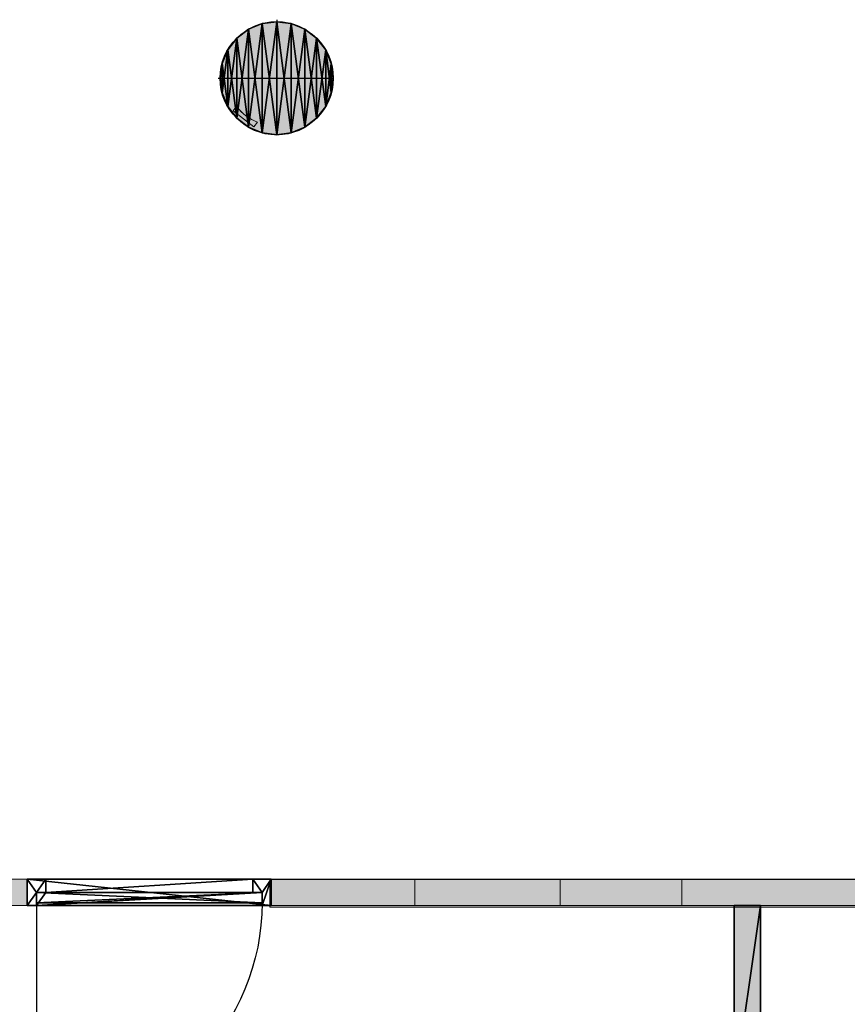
# Model space of a CAD drawing. Header units: inches. Extents: x 15 to 546804, y -66 to 267312.
# Tile 225 of 256: x 413896 to 417048, y 125529 to 129279. Entities that reach past the tile are written whole.
import ezdxf

# ---------------------------------------------------------------- set-up
doc = ezdxf.new("R2010")
doc.units = ezdxf.units.IN
doc.header["$MEASUREMENT"] = 0

msp = doc.modelspace()

# ---------------------------------------------------------------- hatches: boundary and pattern name
at = {"lineweight": 20}
h = msp.add_hatch(color=7, dxfattribs=at)
h.dxf.hatch_style = 1
h.paths.add_polyline_path([(414874.7, 129271.2), (414874.7, 129055.7), (415090.1, 129055.7, 0.414214)])
h.paths.add_polyline_path([(414874.7, 129271.2, 0.414214), (414659.3, 129055.7), (414874.7, 129055.7)])
h.paths.add_polyline_path([(414874.7, 129055.7), (414659.3, 129055.7, 0.414214), (414874.7, 128840.3)])
h.paths.add_polyline_path([(415090.1, 129055.7), (414874.7, 129055.7), (414874.7, 128840.3, 0.414214)])
h = msp.add_hatch(color=7, dxfattribs=at)
h.dxf.hatch_style = 1
h.paths.add_polyline_path([(413925.1, 126005.7), (413677.5, 126005.7), (413608.5, 126139.3), (413529.7, 126267.4), (413441.5, 126389.1), (413344.4, 126503.9), (413238.9, 126611.1), (413125.7, 126710), (413131.5, 126717.6), (413052.3, 126778.6), (412985.5, 126691.7), (413096.1, 126604.7), (413200, 126509.7), (413296.6, 126407.3), (413385.3, 126298.1), (413465.8, 126182.5), (413537.4, 126061.3), (413599.9, 125935.2), (413648.1, 125817.6), (413688.4, 125697), (413720.5, 125574), (413744.3, 125449.2), (413759.7, 125323), (413766.7, 125196.1), (413765.1, 125069), (413755.1, 124942.2), (413736.6, 124816.5), (413709.7, 124692.2), (413674.6, 124570.1), (413631.4, 124450.5), (413580.3, 124334.1), (413521.5, 124221.4), (413455.4, 124112.9), (413382.1, 124009), (413302, 123910.3), (413215.5, 123817.1), (413123, 123730), (413024.9, 123649.2), (412921.5, 123575.1), (412813.5, 123508.2), (412701.2, 123448.6), (412585.2, 123396.6), (412466, 123352.6), (412344, 123316.5), (412220, 123288.8), (412094.4, 123269.4), (411967.7, 123258.4), (411840.6, 123255.9), (411713.7, 123261.9), (411587.4, 123276.4), (411462.4, 123299.3), (411339.1, 123330.5), (411218.3, 123369.9), (411100.3, 123417.3), (410985.8, 123472.5), (410875.2, 123535.2), (410769.1, 123605.1), (410725.4, 123638.3), (410723.9, 123634.9), (410659.2, 123670.7), (410641, 123647), (408976.3, 121315.8), (410686.1, 123541.6), (410795.7, 123466.9), (410910, 123399.6), (411028.5, 123340), (411150.7, 123288.4), (411276, 123245.1), (411404, 123210.1), (411533.9, 123183.7), (411665.4, 123165.9), (411797.7, 123156.9), (411930.3, 123156.7), (412062.7, 123165.3), (412194.2, 123182.6), (412324.3, 123208.7), (412452.3, 123243.2), (412577.8, 123286.2), (412700.1, 123337.5), (412818.8, 123396.7), (412933.3, 123463.6), (413043.1, 123538), (413147.8, 123619.5), (413246.8, 123707.8), (413339.7, 123802.4), (413426.2, 123903), (413505.8, 124009.1), (413578.2, 124120.2), (413643, 124235.9), (413700.1, 124355.6), (413749.1, 124478.9), (413789.8, 124605.1), (413822.1, 124733.8), (413845.8, 124864.3), (413860.7, 124996.1), (413866.9, 125128.5), (413864.3, 125261.2), (413852.9, 125393.3), (413832.8, 125524.4), (413804.1, 125653.9), (413766.8, 125781.2), (413721.2, 125905.7), (413925.1, 125905.7)])
h = msp.add_hatch(color=7, dxfattribs=at)
h.dxf.hatch_style = 1
h.paths.add_polyline_path([(414848.3, 125899.9), (417996.1, 125899.9), (417996.1, 126004.1), (414848.3, 126004.1)])
h = msp.add_hatch(color=7, dxfattribs=at)
h.dxf.hatch_style = 1
h.paths.add_polyline_path([(416617.1, 125305.7), (416017.1, 125305.7), (416017.1, 125205.7), (416617.1, 125205.7)])
h.paths.add_polyline_path([(416717.1, 125899.9), (416617.1, 125899.9), (416617.1, 125205.7), (416717.1, 125205.7)])

# ---------------------------------------------------------------- linework, layer by layer
at = {"color": 7}
for p, q in [((414874.7, 129278.7, 0), (414874.7, 129271.2, 0)), ((414767, 129242.3, 0), (414767, 129242.3, 7000)), ((414819, 129263.8, 0), (414819, 129263.8, 7000)), ((414874.7, 129271.2, 0), (414874.7, 129271.2, 7000)), ((414874.7, 129271.2, 0), (414874.7, 128840.3, 0)), ((414930.5, 129263.8, 0), (414930.5, 129263.8, 7000)), ((414982.4, 129242.3, 0), (414982.4, 129242.3, 7000)), ((414722.4, 129208.1, 0), (414722.4, 129208.1, 7000)), ((415027, 129208.1, 0), (415027, 129208.1, 7000)), ((414688.1, 129163.4, 0), (414688.1, 129163.4, 7000)), ((415061.3, 129163.4, 0), (415061.3, 129163.4, 7000)), ((414666.6, 129111.5, 0), (414666.6, 129111.5, 7000)), ((415082.8, 129111.5, 0), (415082.8, 129111.5, 7000)), ((414651.7, 129055.7, 0), (414659.3, 129055.7, 0)), ((414659.3, 129055.7, 0), (414659.3, 129055.7, 7000)), ((414659.3, 129055.7, 0), (415090.1, 129055.7, 0)), ((415090.1, 129055.7, 0), (415090.1, 129055.7, 7000)), ((414666.6, 129000, 0), (414666.6, 129000, 7000)), ((415082.8, 129000, 0), (415082.8, 129000, 7000)), ((414688.1, 128948, 0), (414688.1, 128948, 7000)), ((415061.3, 128948, 0), (415061.3, 128948, 7000)), ((414722.4, 128903.4, 0), (414722.4, 128903.4, 7000)), ((415027, 128903.4, 0), (415027, 128903.4, 7000)), ((414767, 128869.2, 0), (414767, 128869.2, 7000)), ((414982.4, 128869.2, 0), (414982.4, 128869.2, 7000)), ((414819, 128847.6, 0), (414819, 128847.6, 7000)), ((414874.7, 128840.3, 0), (414874.7, 128840.3, 7000)), ((414930.5, 128847.6, 0), (414930.5, 128847.6, 7000)), ((413925.1, 126005.7, 300), (413995.1, 126005.7, 300)), ((414854.1, 126005.7, 2500), (413925.1, 126005.7, 2500)), ((413925.1, 126005.7, 2500), (413925.1, 126005.7, 300)), ((413925.1, 126005.7, 300), (413925.1, 125905.7, 300)), ((413925.1, 126005.7, 2500), (413925.1, 125905.7, 2500)), ((414784.1, 126005.7, 2430), (413995.1, 126005.7, 2430)), ((413995.1, 126005.7, 2430), (413995.1, 126005.7, 300)), ((413995.1, 126005.7, 300), (413995.1, 125955.7, 300)), ((413995.1, 126005.7, 2430), (413995.1, 125955.7, 2430)), ((414784.1, 126005.7, 300), (414784.1, 126005.7, 2430)), ((414784.1, 126005.7, 300), (414854.1, 126005.7, 300)), ((414784.1, 126005.7, 2430), (414784.1, 125955.7, 2430)), ((414784.1, 126005.7, 300), (414784.1, 125955.7, 300)), ((414854.1, 126005.7, 300), (414854.1, 126005.7, 2500)), ((414854.1, 126005.7, 300), (414854.1, 125905.7, 300)), ((414854.1, 126005.7, 2500), (414854.1, 125905.7, 2500)), ((413960.1, 125955.7, 300), (414014.9, 125955.7, 370.8)), ((414014.9, 125955.7, 2359.2), (413960.1, 125955.7, 2430)), ((413960.1, 125955.7, 300), (414819.1, 125955.7, 300)), ((413960.1, 125955.7, 2465), (413960.1, 125955.7, 300)), ((414819.1, 125955.7, 2465), (413960.1, 125955.7, 2465)), ((413960.1, 125955.7, 2465), (413960.1, 125915.7, 2465)), ((413960.1, 125955.7, 300), (413960.1, 125915.7, 300)), ((413960.1, 125955.7, 300), (413960.1, 125905.7, 300)), ((413960.1, 125955.7, 2465), (413960.1, 125955.7, 300)), ((413995.1, 125955.7, 300), (413960.1, 125955.7, 300)), ((413960.1, 125955.7, 2465), (413960.1, 125905.7, 2465)), ((413995.1, 125955.7, 2465), (413960.1, 125955.7, 2465)), ((413995.1, 125955.7, 2430), (413995.1, 125955.7, 300)), ((414784.1, 125955.7, 2430), (413995.1, 125955.7, 2430)), ((414784.1, 125955.7, 2465), (413995.1, 125955.7, 2465)), ((413995.1, 125955.7, 2430), (413995.1, 125955.7, 2465)), ((414124.4, 125955.7, 2217.6), (414069.7, 125955.7, 2288.4)), ((414069.7, 125955.7, 441.6), (414124.4, 125955.7, 512.4)), ((414234, 125955.7, 2076), (414179.2, 125955.7, 2146.8)), ((414179.2, 125955.7, 583.2), (414234, 125955.7, 654)), ((414343.5, 125955.7, 1934.5), (414288.8, 125955.7, 2005.2)), ((414288.8, 125955.7, 724.8), (414343.5, 125955.7, 795.5)), ((414453.1, 125955.7, 1792.9), (414398.3, 125955.7, 1863.7)), ((414398.3, 125955.7, 866.3), (414453.1, 125955.7, 937.1)), ((414562.6, 125955.7, 1651.3), (414507.9, 125955.7, 1722.1)), ((414507.9, 125955.7, 1007.9), (414562.6, 125955.7, 1078.7)), ((414672.2, 125955.7, 1509.7), (414617.4, 125955.7, 1580.5)), ((414617.4, 125955.7, 1149.5), (414672.2, 125955.7, 1220.3)), ((414781.7, 125955.7, 1368.1), (414727, 125955.7, 1438.9)), ((414727, 125955.7, 1291.1), (414781.7, 125955.7, 1361.9)), ((414784.1, 125955.7, 300), (414784.1, 125955.7, 2430)), ((414784.1, 125955.7, 300), (414819.1, 125955.7, 300)), ((414784.1, 125955.7, 2465), (414819.1, 125955.7, 2465)), ((414784.1, 125955.7, 2430), (414784.1, 125955.7, 2465)), ((414819.1, 125955.7, 300), (414819.1, 125955.7, 2465)), ((414819.1, 125955.7, 2465), (414819.1, 125915.7, 2465)), ((414819.1, 125955.7, 300), (414819.1, 125915.7, 300)), ((414819.1, 125955.7, 300), (414819.1, 125955.7, 2465)), ((414819.1, 125955.7, 300), (414819.1, 125905.7, 300)), ((414819.1, 125955.7, 2465), (414819.1, 125905.7, 2465)), ((413925.1, 125905.7, 300), (413960.1, 125905.7, 300)), ((414854.1, 125905.7, 2500), (413925.1, 125905.7, 2500)), ((413925.1, 125905.7, 2500), (413925.1, 125905.7, 300)), ((413960.1, 125915.7, 300), (414784.1, 125915.7, 1365)), ((414784.1, 125915.7, 1365), (413960.1, 125915.7, 2430)), ((414819.1, 125915.7, 300), (413960.1, 125915.7, 300)), ((413960.1, 125915.7, 300), (413960.1, 125056.7, 300)), ((414819.1, 125915.7, 2465), (413960.1, 125915.7, 2465)), ((413960.1, 125915.7, 2465), (413960.1, 125915.7, 300)), ((413960.1, 125915.7, 300), (414819.1, 125915.7, 300)), ((413960.1, 125905.7, 2465), (413960.1, 125905.7, 300)), ((414819.1, 125905.7, 2465), (413960.1, 125905.7, 2465)), ((414819.1, 125915.7, 300), (414819.1, 125915.7, 2465)), ((414819.1, 125905.7, 300), (414854.1, 125905.7, 300)), ((414819.1, 125905.7, 300), (414819.1, 125905.7, 2465)), ((414854.1, 125905.7, 300), (414854.1, 125905.7, 2500)), ((416717.1, 125905.7, 300), (416617.1, 125905.7, 300)), ((416617.1, 125905.7, 300), (416617.1, 125205.7, 300)), ((416717.1, 125905.7, 3000), (416617.1, 125905.7, 3000)), ((416617.1, 125905.7, 3000), (416617.1, 125205.7, 3000)), ((416617.1, 125905.7, 300), (416617.1, 125905.7, 3000)), ((416717.1, 125205.7, 300), (416717.1, 125905.7, 300)), ((416717.1, 125205.7, 3000), (416717.1, 125905.7, 3000)), ((416717.1, 125905.7, 300), (416717.1, 125905.7, 3000))]:
    msp.add_line(p, q, dxfattribs=at)
at = {"color": 7, "lineweight": 20}
for p, q in [((414708.9, 128932, 3000), (414722.1, 128949.2, 3000)), ((414708.9, 128932, 300), (414722.1, 128949.2, 300)), ((414722.1, 128949.2, 300), (414722.1, 128949.2, 3000)), ((414724.3, 128946.1, 300), (414724.3, 128946.1, 3000)), ((414708.9, 128932, 300), (414708.9, 128932, 3000)), ((414788.2, 128871.1, 300), (414708.9, 128932, 300)), ((414788.2, 128871.1, 3000), (414708.9, 128932, 3000)), ((414731.8, 128937, 300), (414731.8, 128937, 3000)), ((414739.8, 128928.4, 300), (414739.8, 128928.4, 3000)), ((414748.4, 128920.4, 300), (414748.4, 128920.4, 3000)), ((414757.5, 128912.9, 300), (414757.5, 128912.9, 3000)), ((414767.1, 128906, 300), (414767.1, 128906, 3000)), ((414777.1, 128899.8, 300), (414777.1, 128899.8, 3000)), ((414787.5, 128894.3, 300), (414787.5, 128894.3, 3000)), ((414801.4, 128888.2, 3000), (414788.2, 128871.1, 3000)), ((414801.4, 128888.2, 300), (414788.2, 128871.1, 300)), ((414788.2, 128871.1, 300), (414788.2, 128871.1, 3000)), ((414798.2, 128889.4, 300), (414798.2, 128889.4, 3000)), ((414801.4, 128888.2, 300), (414801.4, 128888.2, 3000)), ((413925.1, 126005.7, 300), (413677.5, 126005.7, 300)), ((415954.1, 126005.7, 3000), (413677.5, 126005.7, 3000)), ((413925.1, 125905.7, 300), (413925.1, 126005.7, 300)), ((413925.1, 126005.7, 300), (413925.1, 126005.7, 2500)), ((413925.1, 125905.7, 2500), (413925.1, 126005.7, 2500)), ((413925.1, 126005.7, 2500), (414854.1, 126005.7, 2500)), ((417996.1, 126004.1, 2500), (414848.3, 126004.1, 2500)), ((414848.3, 126004.1, 2500), (414848.3, 125899.9, 2500)), ((414854.1, 126005.7, 300), (418496.1, 126005.7, 300)), ((414854.1, 126005.7, 300), (414854.1, 125905.7, 300)), ((414854.1, 126005.7, 300), (414854.1, 126005.7, 2500)), ((414854.1, 125905.7, 2500), (414854.1, 126005.7, 2500)), ((415401.2, 126005.7, 1842.1), (415401.2, 126005.7, 1005.1)), ((415401.2, 126005.7, 1005.1), (416417.2, 126005.7, 1005.1)), ((416417.2, 126005.7, 1842.1), (415401.2, 126005.7, 1842.1)), ((415401.2, 125905.7, 1005.1), (415401.2, 126005.7, 1005.1)), ((415401.2, 125905.7, 1842.1), (415401.2, 126005.7, 1842.1)), ((415954.1, 125905.7, 3000), (415954.1, 126005.7, 3000)), ((415954.1, 126005.7, 3000), (420717.1, 126005.7, 3000)), ((416417.2, 126005.7, 1005.1), (416417.2, 126005.7, 1842.1)), ((416417.2, 125905.7, 1005.1), (416417.2, 126005.7, 1005.1)), ((416417.2, 125905.7, 1842.1), (416417.2, 126005.7, 1842.1)), ((416042.1, 125905.7, 300), (413721.2, 125905.7, 300)), ((413721.2, 125905.7, 300), (413925.1, 125905.7, 300)), ((413721.2, 125905.7, 3000), (415954.1, 125905.7, 3000)), ((413925.1, 125905.7, 300), (413925.1, 125905.7, 2500)), ((413925.1, 125905.7, 2500), (414854.1, 125905.7, 2500)), ((414854.1, 125905.7, 300), (418496.1, 125905.7, 300)), ((414854.1, 125905.7, 300), (414854.1, 125905.7, 2500)), ((415954.1, 125905.7, 2500), (414854.1, 125905.7, 2500)), ((416417.2, 125905.7, 1842.1), (415401.2, 125905.7, 1842.1)), ((415401.2, 125905.7, 1842.1), (415401.2, 125905.7, 1005.1)), ((415401.2, 125905.7, 1005.1), (416417.2, 125905.7, 1005.1)), ((415954.1, 125905.7, 3000), (420717.1, 125905.7, 3000)), ((415954.1, 125905.7, 2500), (415954.1, 125905.7, 3000)), ((416042.1, 125905.7, 300), (417217.1, 125905.7, 300)), ((416417.2, 125905.7, 1005.1), (416417.2, 125905.7, 1842.1)), ((414848.3, 125899.9, 2500), (417996.1, 125899.9, 2500))]:
    msp.add_line(p, q, dxfattribs=at)
at = {"color": 7}
for centre in [(414874.7, 129055.7, 7000), (414874.7, 129055.7, 0)]:
    msp.add_circle(centre, 215.4, dxfattribs=at)
at = {"color": 7, "lineweight": 20}
for centre in [(414867.1, 129055.7, 300), (414867.1, 129055.7, 3000)]:
    msp.add_arc(centre, 180, 216.2944, 248.5646, dxfattribs=at)
at = {"color": 7, "extrusion": (1.2165e-16, -8.28459e-17, -1)}
msp.add_ellipse((413960.1, 125915.7, 300), major_axis=(0, 859.5), ratio=0.999391, start_param=1.570796, end_param=3.141593, dxfattribs=at)
at = {"color": 7, "lineweight": 20}
for points, invisible_edges in [([(414724.3, 128946.1, 300), (414708.9, 128932, 300), (414722.1, 128949.2, 300)], 1), ([(414722.1, 128949.2, 3000), (414708.9, 128932, 300), (414708.9, 128932, 3000)], 1), ([(414708.9, 128932, 300), (414722.1, 128949.2, 3000), (414722.1, 128949.2, 300)], 1), ([(414708.9, 128932, 3000), (414724.3, 128946.1, 3000), (414722.1, 128949.2, 3000)], 1), ([(414731.8, 128937, 300), (414708.9, 128932, 300), (414724.3, 128946.1, 300)], 3), ([(414724.3, 128946.1, 3000), (414708.9, 128932, 3000), (414731.8, 128937, 3000)], 3), ([(414722.1, 128949.2, 300), (414724.3, 128946.1, 3000), (414724.3, 128946.1, 300)], 1), ([(414724.3, 128946.1, 3000), (414722.1, 128949.2, 300), (414722.1, 128949.2, 3000)], 1), ([(414724.3, 128946.1, 300), (414731.8, 128937, 3000), (414731.8, 128937, 300)], 1), ([(414731.8, 128937, 3000), (414724.3, 128946.1, 300), (414724.3, 128946.1, 3000)], 1), ([(414708.9, 128932, 300), (414731.8, 128937, 300), (414788.2, 128871.1, 300)], 3), ([(414731.8, 128937, 3000), (414708.9, 128932, 3000), (414788.2, 128871.1, 3000)], 13), ([(414788.2, 128871.1, 3000), (414708.9, 128932, 300), (414788.2, 128871.1, 300)], 1), ([(414708.9, 128932, 300), (414788.2, 128871.1, 3000), (414708.9, 128932, 3000)], 1), ([(414788.2, 128871.1, 300), (414731.8, 128937, 300), (414739.8, 128928.4, 300)], 13), ([(414731.8, 128937, 300), (414739.8, 128928.4, 3000), (414739.8, 128928.4, 300)], 1), ([(414739.8, 128928.4, 3000), (414731.8, 128937, 300), (414731.8, 128937, 3000)], 1), ([(414731.8, 128937, 3000), (414788.2, 128871.1, 3000), (414739.8, 128928.4, 3000)], 3), ([(414788.2, 128871.1, 300), (414739.8, 128928.4, 300), (414748.4, 128920.4, 300)], 13), ([(414739.8, 128928.4, 3000), (414748.4, 128920.4, 300), (414739.8, 128928.4, 300)], 1), ([(414748.4, 128920.4, 300), (414739.8, 128928.4, 3000), (414748.4, 128920.4, 3000)], 1), ([(414739.8, 128928.4, 3000), (414788.2, 128871.1, 3000), (414748.4, 128920.4, 3000)], 3), ([(414788.2, 128871.1, 300), (414748.4, 128920.4, 300), (414757.5, 128912.9, 300)], 13), ([(414748.4, 128920.4, 3000), (414757.5, 128912.9, 300), (414748.4, 128920.4, 300)], 1), ([(414757.5, 128912.9, 300), (414748.4, 128920.4, 3000), (414757.5, 128912.9, 3000)], 1), ([(414748.4, 128920.4, 3000), (414788.2, 128871.1, 3000), (414757.5, 128912.9, 3000)], 3), ([(414788.2, 128871.1, 300), (414757.5, 128912.9, 300), (414767.1, 128906, 300)], 13), ([(414757.5, 128912.9, 3000), (414767.1, 128906, 300), (414757.5, 128912.9, 300)], 1), ([(414767.1, 128906, 300), (414757.5, 128912.9, 3000), (414767.1, 128906, 3000)], 1), ([(414757.5, 128912.9, 3000), (414788.2, 128871.1, 3000), (414767.1, 128906, 3000)], 3), ([(414788.2, 128871.1, 300), (414767.1, 128906, 300), (414777.1, 128899.8, 300)], 13), ([(414767.1, 128906, 3000), (414777.1, 128899.8, 300), (414767.1, 128906, 300)], 1), ([(414777.1, 128899.8, 300), (414767.1, 128906, 3000), (414777.1, 128899.8, 3000)], 1), ([(414767.1, 128906, 3000), (414788.2, 128871.1, 3000), (414777.1, 128899.8, 3000)], 3), ([(414788.2, 128871.1, 300), (414777.1, 128899.8, 300), (414787.5, 128894.3, 300)], 13), ([(414777.1, 128899.8, 3000), (414787.5, 128894.3, 300), (414777.1, 128899.8, 300)], 1), ([(414787.5, 128894.3, 300), (414777.1, 128899.8, 3000), (414787.5, 128894.3, 3000)], 1), ([(414777.1, 128899.8, 3000), (414788.2, 128871.1, 3000), (414787.5, 128894.3, 3000)], 3), ([(414788.2, 128871.1, 300), (414787.5, 128894.3, 300), (414798.2, 128889.4, 300)], 13), ([(414787.5, 128894.3, 3000), (414798.2, 128889.4, 300), (414787.5, 128894.3, 300)], 1), ([(414798.2, 128889.4, 300), (414787.5, 128894.3, 3000), (414798.2, 128889.4, 3000)], 1), ([(414787.5, 128894.3, 3000), (414788.2, 128871.1, 3000), (414798.2, 128889.4, 3000)], 3), ([(414788.2, 128871.1, 300), (414798.2, 128889.4, 300), (414801.4, 128888.2, 300)], 1), ([(414798.2, 128889.4, 3000), (414788.2, 128871.1, 3000), (414801.4, 128888.2, 3000)], 1), ([(414801.4, 128888.2, 300), (414788.2, 128871.1, 3000), (414788.2, 128871.1, 300)], 1), ([(414788.2, 128871.1, 3000), (414801.4, 128888.2, 300), (414801.4, 128888.2, 3000)], 1), ([(414798.2, 128889.4, 3000), (414801.4, 128888.2, 300), (414798.2, 128889.4, 300)], 1), ([(414801.4, 128888.2, 300), (414798.2, 128889.4, 3000), (414801.4, 128888.2, 3000)], 1), ([(413677.5, 126005.7, 300), (413925.1, 126005.7, 2500), (413925.1, 126005.7, 300)], 1), ([(413925.1, 126005.7, 2500), (413677.5, 126005.7, 300), (413677.5, 126005.7, 3000)], 13), ([(418496.1, 126005.7, 2500), (413677.5, 126005.7, 3000), (415954.1, 126005.7, 3000)], 13), ([(413677.5, 126005.7, 3000), (413721.2, 125905.7, 3000), (415954.1, 126005.7, 3000)], 3), ([(413721.2, 125905.7, 300), (413677.5, 126005.7, 300), (413925.1, 126005.7, 300)], 13), ([(415954.1, 126005.7, 3000), (413721.2, 125905.7, 3000), (415954.1, 125905.7, 3000)], 1), ([(413721.2, 125905.7, 300), (413925.1, 126005.7, 300), (413925.1, 125905.7, 300)], 1), ([(418496.1, 126005.7, 2500), (414854.1, 126005.7, 2500), (413925.1, 126005.7, 2500)], 13), ([(414854.1, 126005.7, 2500), (413925.1, 125905.7, 2500), (413925.1, 126005.7, 2500)], 1), ([(413925.1, 125905.7, 2500), (414854.1, 126005.7, 2500), (414854.1, 125905.7, 2500)], 1), ([(413925.1, 126005.7, 300), (413925.1, 125905.7, 2500), (413925.1, 125905.7, 300)], 1), ([(413925.1, 125905.7, 2500), (413925.1, 126005.7, 300), (413925.1, 126005.7, 2500)], 1), ([(414854.1, 126005.7, 300), (415401.2, 126005.7, 1005.1), (418496.1, 126005.7, 300)], 3), ([(415401.2, 126005.7, 1005.1), (414854.1, 126005.7, 300), (414854.1, 126005.7, 2500)], 13), ([(415401.2, 126005.7, 1005.1), (414854.1, 126005.7, 2500), (415401.2, 126005.7, 1842.1)], 3), ([(415401.2, 126005.7, 1842.1), (414854.1, 126005.7, 2500), (416417.2, 126005.7, 1842.1)], 3), ([(414854.1, 126005.7, 300), (414854.1, 125905.7, 2500), (414854.1, 125905.7, 300)], 1), ([(414854.1, 125905.7, 2500), (414854.1, 126005.7, 300), (414854.1, 126005.7, 2500)], 1), ([(418496.1, 126005.7, 300), (414854.1, 125905.7, 300), (414854.1, 126005.7, 300)], 1), ([(414854.1, 125905.7, 300), (418496.1, 126005.7, 300), (418496.1, 125905.7, 300)], 1), ([(418496.1, 126005.7, 300), (415401.2, 126005.7, 1005.1), (418496.1, 126005.7, 800)], 3), ([(416417.2, 126005.7, 1005.1), (418496.1, 126005.7, 800), (415401.2, 126005.7, 1005.1)], 3), ([(416417.2, 126005.7, 1842.1), (415401.2, 125905.7, 1842.1), (415401.2, 126005.7, 1842.1)], 1), ([(415401.2, 125905.7, 1842.1), (416417.2, 126005.7, 1842.1), (416417.2, 125905.7, 1842.1)], 1), ([(416417.2, 125905.7, 1005.1), (415401.2, 126005.7, 1005.1), (415401.2, 125905.7, 1005.1)], 1), ([(415401.2, 126005.7, 1005.1), (416417.2, 125905.7, 1005.1), (416417.2, 126005.7, 1005.1)], 1), ([(415401.2, 126005.7, 1005.1), (415401.2, 125905.7, 1842.1), (415401.2, 125905.7, 1005.1)], 1), ([(415401.2, 125905.7, 1842.1), (415401.2, 126005.7, 1005.1), (415401.2, 126005.7, 1842.1)], 1), ([(420717.1, 126005.7, 3000), (418496.1, 126005.7, 2500), (415954.1, 126005.7, 3000)], 3), ([(420717.1, 125905.7, 3000), (415954.1, 126005.7, 3000), (415954.1, 125905.7, 3000)], 1), ([(415954.1, 126005.7, 3000), (420717.1, 125905.7, 3000), (420717.1, 126005.7, 3000)], 1), ([(418496.1, 126005.7, 800), (416417.2, 126005.7, 1005.1), (418496.1, 126005.7, 2500)], 3), ([(418496.1, 126005.7, 2500), (416417.2, 126005.7, 1005.1), (416417.2, 126005.7, 1842.1)], 13), ([(416417.2, 126005.7, 1842.1), (416417.2, 125905.7, 1005.1), (416417.2, 125905.7, 1842.1)], 1), ([(416417.2, 125905.7, 1005.1), (416417.2, 126005.7, 1842.1), (416417.2, 126005.7, 1005.1)], 1), ([(413925.1, 125905.7, 2500), (413721.2, 125905.7, 300), (413925.1, 125905.7, 300)], 1), ([(413721.2, 125905.7, 300), (413925.1, 125905.7, 2500), (413721.2, 125905.7, 3000)], 3), ([(413721.2, 125905.7, 3000), (413925.1, 125905.7, 2500), (415954.1, 125905.7, 3000)], 3), ([(414854.1, 125905.7, 2500), (415954.1, 125905.7, 3000), (413925.1, 125905.7, 2500)], 3), ([(414854.1, 125905.7, 300), (415401.2, 125905.7, 1005.1), (414854.1, 125905.7, 2500)], 3), ([(415401.2, 125905.7, 1005.1), (414854.1, 125905.7, 300), (418496.1, 125905.7, 300)], 13), ([(414854.1, 125905.7, 2500), (415401.2, 125905.7, 1005.1), (415401.2, 125905.7, 1842.1)], 13), ([(414854.1, 125905.7, 2500), (415401.2, 125905.7, 1842.1), (415954.1, 125905.7, 2500)], 3), ([(415954.1, 125905.7, 3000), (414854.1, 125905.7, 2500), (415954.1, 125905.7, 2500)], 1), ([(416417.2, 125905.7, 1842.1), (418496.1, 125905.7, 2500), (415401.2, 125905.7, 1842.1)], 3), ([(415401.2, 125905.7, 1005.1), (418496.1, 125905.7, 300), (418496.1, 125905.7, 800)], 13), ([(415401.2, 125905.7, 1005.1), (418496.1, 125905.7, 800), (416417.2, 125905.7, 1005.1)], 3), ([(418496.1, 125905.7, 2500), (420717.1, 125905.7, 3000), (415954.1, 125905.7, 3000)], 13), ([(415954.1, 125905.7, 2500), (418496.1, 125905.7, 2500), (415954.1, 125905.7, 3000)], 3), ([(416042.1, 121855.7, 300), (417217.1, 125905.7, 300), (437267.1, 121855.7, 300)], 3), ([(418496.1, 125905.7, 2500), (416417.2, 125905.7, 1005.1), (418496.1, 125905.7, 800)], 3), ([(416417.2, 125905.7, 1005.1), (418496.1, 125905.7, 2500), (416417.2, 125905.7, 1842.1)], 3)]:
    msp.add_3dface(points, dxfattribs=dict(at, invisible_edges=invisible_edges))

# ---------------------------------------------------------------- meshes
at = {"color": 7}
mesh = msp.add_polyface(dxfattribs=at)
corners = [(414666.6, 129000, 7000), (414666.6, 129111.5, 7000), (414659.3, 129055.7, 7000), (414688.1, 128948, 7000), (414688.1, 129163.4, 7000), (414722.4, 128903.4, 7000), (414722.4, 129208.1, 7000), (414767, 128869.2, 7000), (414767, 129242.3, 7000), (414819, 128847.6, 7000), (414819, 129263.8, 7000), (414874.7, 128840.3, 7000), (414874.7, 129271.2, 7000), (414930.5, 128847.6, 7000), (414930.5, 129263.8, 7000), (414982.4, 128869.2, 7000), (414982.4, 129242.3, 7000), (415027, 128903.4, 7000), (415027, 129208.1, 7000), (415061.3, 128948, 7000), (415061.3, 129163.4, 7000), (415082.8, 129000, 7000), (415082.8, 129111.5, 7000), (415090.1, 129055.7, 7000)]
mesh.append_faces([[corners[k] for k in face] for face in [(0, 1, 2), (22, 21, 23)]], dxfattribs={"vtx0": -1, "color": 7})
mesh.append_faces([[corners[k] for k in face] for face in [(1, 3, 4), (4, 5, 6), (6, 7, 8), (8, 9, 10), (10, 11, 12), (12, 13, 14), (14, 15, 16), (16, 17, 18), (18, 19, 20), (20, 21, 22)]], dxfattribs={"vtx0": -1, "vtx1": -1, "color": 7})
mesh.append_faces([[corners[k] for k in face] for face in [(1, 0, 3), (4, 3, 5), (6, 5, 7), (8, 7, 9), (10, 9, 11), (12, 11, 13), (14, 13, 15), (16, 15, 17), (18, 17, 19), (20, 19, 21)]], dxfattribs={"vtx0": -1, "vtx2": -1, "color": 7})
mesh = msp.add_polyface(dxfattribs=at)
corners = [(414666.6, 129111.5, 0), (414666.6, 129000, 0), (414659.3, 129055.7, 0), (414688.1, 129163.4, 0), (414688.1, 128948, 0), (414722.4, 129208.1, 0), (414722.4, 128903.4, 0), (414767, 129242.3, 0), (414767, 128869.2, 0), (414819, 129263.8, 0), (414819, 128847.6, 0), (414874.7, 129271.2, 0), (414874.7, 128840.3, 0), (414930.5, 129263.8, 0), (414930.5, 128847.6, 0), (414982.4, 129242.3, 0), (414982.4, 128869.2, 0), (415027, 129208.1, 0), (415027, 128903.4, 0), (415061.3, 129163.4, 0), (415061.3, 128948, 0), (415082.8, 129111.5, 0), (415082.8, 129000, 0), (415090.1, 129055.7, 0)]
mesh.append_faces([[corners[k] for k in face] for face in [(0, 1, 2), (22, 21, 23)]], dxfattribs={"vtx0": -1, "color": 7})
mesh.append_faces([[corners[k] for k in face] for face in [(1, 3, 4), (4, 5, 6), (6, 7, 8), (8, 9, 10), (10, 11, 12), (12, 13, 14), (14, 15, 16), (16, 17, 18), (18, 19, 20), (20, 21, 22)]], dxfattribs={"vtx0": -1, "vtx1": -1, "color": 7})
mesh.append_faces([[corners[k] for k in face] for face in [(1, 0, 3), (4, 3, 5), (6, 5, 7), (8, 7, 9), (10, 9, 11), (12, 11, 13), (14, 13, 15), (16, 15, 17), (18, 17, 19), (20, 19, 21)]], dxfattribs={"vtx0": -1, "vtx2": -1, "color": 7})
mesh = msp.add_polyface(dxfattribs=at)
corners = [(414722.4, 129208.1, 7000), (414767, 129242.3, 0), (414722.4, 129208.1, 0), (414767, 129242.3, 7000)]
mesh.append_faces([[corners[k] for k in face] for face in [(0, 1, 2), (1, 0, 3)]], dxfattribs={"vtx0": -1, "color": 7})
mesh = msp.add_polyface(dxfattribs=at)
corners = [(414767, 129242.3, 7000), (414819, 129263.8, 0), (414767, 129242.3, 0), (414819, 129263.8, 7000)]
mesh.append_faces([[corners[k] for k in face] for face in [(0, 1, 2), (1, 0, 3)]], dxfattribs={"vtx0": -1, "color": 7})
mesh = msp.add_polyface(dxfattribs=at)
corners = [(414819, 129263.8, 7000), (414874.7, 129271.2, 0), (414819, 129263.8, 0), (414874.7, 129271.2, 7000)]
mesh.append_faces([[corners[k] for k in face] for face in [(0, 1, 2), (1, 0, 3)]], dxfattribs={"vtx0": -1, "color": 7})
mesh = msp.add_polyface(dxfattribs=at)
corners = [(414874.7, 129271.2, 7000), (414930.5, 129263.8, 0), (414874.7, 129271.2, 0), (414930.5, 129263.8, 7000)]
mesh.append_faces([[corners[k] for k in face] for face in [(0, 1, 2), (1, 0, 3)]], dxfattribs={"vtx0": -1, "color": 7})
mesh = msp.add_polyface(dxfattribs=at)
corners = [(414930.5, 129263.8, 7000), (414982.4, 129242.3, 0), (414930.5, 129263.8, 0), (414982.4, 129242.3, 7000)]
mesh.append_faces([[corners[k] for k in face] for face in [(0, 1, 2), (1, 0, 3)]], dxfattribs={"vtx0": -1, "color": 7})
mesh = msp.add_polyface(dxfattribs=at)
corners = [(414982.4, 129242.3, 7000), (415027, 129208.1, 0), (414982.4, 129242.3, 0), (415027, 129208.1, 7000)]
mesh.append_faces([[corners[k] for k in face] for face in [(0, 1, 2), (1, 0, 3)]], dxfattribs={"vtx0": -1, "color": 7})
mesh = msp.add_polyface(dxfattribs=at)
corners = [(414722.4, 129208.1, 7000), (414688.1, 129163.4, 0), (414688.1, 129163.4, 7000), (414722.4, 129208.1, 0)]
mesh.append_faces([[corners[k] for k in face] for face in [(0, 1, 2), (1, 0, 3)]], dxfattribs={"vtx0": -1, "color": 7})
mesh = msp.add_polyface(dxfattribs=at)
corners = [(415027, 129208.1, 0), (415061.3, 129163.4, 7000), (415061.3, 129163.4, 0), (415027, 129208.1, 7000)]
mesh.append_faces([[corners[k] for k in face] for face in [(0, 1, 2), (1, 0, 3)]], dxfattribs={"vtx0": -1, "color": 7})
mesh = msp.add_polyface(dxfattribs=at)
corners = [(414688.1, 129163.4, 7000), (414666.6, 129111.5, 0), (414666.6, 129111.5, 7000), (414688.1, 129163.4, 0)]
mesh.append_faces([[corners[k] for k in face] for face in [(0, 1, 2), (1, 0, 3)]], dxfattribs={"vtx0": -1, "color": 7})
mesh = msp.add_polyface(dxfattribs=at)
corners = [(415061.3, 129163.4, 0), (415082.8, 129111.5, 7000), (415082.8, 129111.5, 0), (415061.3, 129163.4, 7000)]
mesh.append_faces([[corners[k] for k in face] for face in [(0, 1, 2), (1, 0, 3)]], dxfattribs={"vtx0": -1, "color": 7})
mesh = msp.add_polyface(dxfattribs=at)
corners = [(414666.6, 129111.5, 7000), (414659.3, 129055.7, 0), (414659.3, 129055.7, 7000), (414666.6, 129111.5, 0)]
mesh.append_faces([[corners[k] for k in face] for face in [(0, 1, 2), (1, 0, 3)]], dxfattribs={"vtx0": -1, "color": 7})
mesh = msp.add_polyface(dxfattribs=at)
corners = [(415082.8, 129111.5, 0), (415090.1, 129055.7, 7000), (415090.1, 129055.7, 0), (415082.8, 129111.5, 7000)]
mesh.append_faces([[corners[k] for k in face] for face in [(0, 1, 2), (1, 0, 3)]], dxfattribs={"vtx0": -1, "color": 7})
mesh = msp.add_polyface(dxfattribs=at)
corners = [(414659.3, 129055.7, 7000), (414666.6, 129000, 0), (414666.6, 129000, 7000), (414659.3, 129055.7, 0)]
mesh.append_faces([[corners[k] for k in face] for face in [(0, 1, 2), (1, 0, 3)]], dxfattribs={"vtx0": -1, "color": 7})
mesh = msp.add_polyface(dxfattribs=at)
corners = [(415090.1, 129055.7, 0), (415082.8, 129000, 7000), (415082.8, 129000, 0), (415090.1, 129055.7, 7000)]
mesh.append_faces([[corners[k] for k in face] for face in [(0, 1, 2), (1, 0, 3)]], dxfattribs={"vtx0": -1, "color": 7})
mesh = msp.add_polyface(dxfattribs=at)
corners = [(414666.6, 129000, 7000), (414688.1, 128948, 0), (414688.1, 128948, 7000), (414666.6, 129000, 0)]
mesh.append_faces([[corners[k] for k in face] for face in [(0, 1, 2), (1, 0, 3)]], dxfattribs={"vtx0": -1, "color": 7})
mesh = msp.add_polyface(dxfattribs=at)
corners = [(415082.8, 129000, 0), (415061.3, 128948, 7000), (415061.3, 128948, 0), (415082.8, 129000, 7000)]
mesh.append_faces([[corners[k] for k in face] for face in [(0, 1, 2), (1, 0, 3)]], dxfattribs={"vtx0": -1, "color": 7})
mesh = msp.add_polyface(dxfattribs=at)
corners = [(414688.1, 128948, 7000), (414722.4, 128903.4, 0), (414722.4, 128903.4, 7000), (414688.1, 128948, 0)]
mesh.append_faces([[corners[k] for k in face] for face in [(0, 1, 2), (1, 0, 3)]], dxfattribs={"vtx0": -1, "color": 7})
mesh = msp.add_polyface(dxfattribs=at)
corners = [(415061.3, 128948, 0), (415027, 128903.4, 7000), (415027, 128903.4, 0), (415061.3, 128948, 7000)]
mesh.append_faces([[corners[k] for k in face] for face in [(0, 1, 2), (1, 0, 3)]], dxfattribs={"vtx0": -1, "color": 7})
mesh = msp.add_polyface(dxfattribs=at)
corners = [(414767, 128869.2, 7000), (414722.4, 128903.4, 0), (414767, 128869.2, 0), (414722.4, 128903.4, 7000)]
mesh.append_faces([[corners[k] for k in face] for face in [(0, 1, 2), (1, 0, 3)]], dxfattribs={"vtx0": -1, "color": 7})
mesh = msp.add_polyface(dxfattribs=at)
corners = [(415027, 128903.4, 7000), (414982.4, 128869.2, 0), (415027, 128903.4, 0), (414982.4, 128869.2, 7000)]
mesh.append_faces([[corners[k] for k in face] for face in [(0, 1, 2), (1, 0, 3)]], dxfattribs={"vtx0": -1, "color": 7})
mesh = msp.add_polyface(dxfattribs=at)
corners = [(414819, 128847.6, 7000), (414767, 128869.2, 0), (414819, 128847.6, 0), (414767, 128869.2, 7000)]
mesh.append_faces([[corners[k] for k in face] for face in [(0, 1, 2), (1, 0, 3)]], dxfattribs={"vtx0": -1, "color": 7})
mesh = msp.add_polyface(dxfattribs=at)
corners = [(414982.4, 128869.2, 7000), (414930.5, 128847.6, 0), (414982.4, 128869.2, 0), (414930.5, 128847.6, 7000)]
mesh.append_faces([[corners[k] for k in face] for face in [(0, 1, 2), (1, 0, 3)]], dxfattribs={"vtx0": -1, "color": 7})
mesh = msp.add_polyface(dxfattribs=at)
corners = [(414874.7, 128840.3, 7000), (414819, 128847.6, 0), (414874.7, 128840.3, 0), (414819, 128847.6, 7000)]
mesh.append_faces([[corners[k] for k in face] for face in [(0, 1, 2), (1, 0, 3)]], dxfattribs={"vtx0": -1, "color": 7})
mesh = msp.add_polyface(dxfattribs=at)
corners = [(414930.5, 128847.6, 7000), (414874.7, 128840.3, 0), (414930.5, 128847.6, 0), (414874.7, 128840.3, 7000)]
mesh.append_faces([[corners[k] for k in face] for face in [(0, 1, 2), (1, 0, 3)]], dxfattribs={"vtx0": -1, "color": 7})
mesh = msp.add_polyface(dxfattribs=at)
corners = [(413925.1, 125905.7, 300), (413960.1, 125955.7, 300), (413960.1, 125905.7, 300), (413995.1, 126005.7, 300), (413995.1, 125955.7, 300), (413925.1, 126005.7, 300)]
mesh.append_faces([[corners[k] for k in face] for face in [(0, 1, 2), (1, 3, 4)]], dxfattribs={"vtx0": -1, "color": 7})
mesh.append_faces([[corners[k] for k in face] for face in [(3, 1, 5), (5, 1, 0)]], dxfattribs={"vtx0": -1, "vtx1": -1, "color": 7})
mesh = msp.add_polyface(dxfattribs=at)
corners = [(413925.1, 126005.7, 2500), (414854.1, 125905.7, 2500), (414854.1, 126005.7, 2500), (413925.1, 125905.7, 2500)]
mesh.append_faces([[corners[k] for k in face] for face in [(0, 1, 2), (1, 0, 3)]], dxfattribs={"vtx0": -1, "color": 7})
mesh = msp.add_polyface(dxfattribs=at)
corners = [(413925.1, 126005.7, 2500), (413995.1, 126005.7, 300), (413925.1, 126005.7, 300), (413995.1, 126005.7, 2430), (414784.1, 126005.7, 2430), (414854.1, 126005.7, 300), (414784.1, 126005.7, 300), (414854.1, 126005.7, 2500)]
mesh.append_faces([[corners[k] for k in face] for face in [(0, 1, 2), (4, 5, 6)]], dxfattribs={"vtx0": -1, "color": 7})
mesh.append_faces([[corners[k] for k in face] for face in [(1, 0, 3), (3, 0, 4), (5, 4, 7), (7, 4, 0)]], dxfattribs={"vtx0": -1, "vtx1": -1, "color": 7})
mesh = msp.add_polyface(dxfattribs=at)
corners = [(413925.1, 125905.7, 300), (413925.1, 126005.7, 2500), (413925.1, 126005.7, 300), (413925.1, 125905.7, 2500)]
mesh.append_faces([[corners[k] for k in face] for face in [(0, 1, 2), (1, 0, 3)]], dxfattribs={"vtx0": -1, "color": 7})
mesh = msp.add_polyface(dxfattribs=at)
corners = [(413995.1, 125955.7, 2430), (414784.1, 126005.7, 2430), (414784.1, 125955.7, 2430), (413995.1, 126005.7, 2430)]
mesh.append_faces([[corners[k] for k in face] for face in [(0, 1, 2), (1, 0, 3)]], dxfattribs={"vtx0": -1, "color": 7})
mesh = msp.add_polyface(dxfattribs=at)
corners = [(413995.1, 126005.7, 2430), (413995.1, 125955.7, 300), (413995.1, 126005.7, 300), (413995.1, 125955.7, 2430)]
mesh.append_faces([[corners[k] for k in face] for face in [(0, 1, 2), (1, 0, 3)]], dxfattribs={"vtx0": -1, "color": 7})
mesh = msp.add_polyface(dxfattribs=at)
corners = [(414819.1, 125905.7, 300), (414854.1, 126005.7, 300), (414854.1, 125905.7, 300), (414819.1, 125955.7, 300), (414784.1, 126005.7, 300), (414784.1, 125955.7, 300)]
mesh.append_faces([[corners[k] for k in face] for face in [(0, 1, 2), (4, 3, 5)]], dxfattribs={"vtx0": -1, "color": 7})
mesh.append_faces([[corners[k] for k in face] for face in [(1, 3, 4)]], dxfattribs={"vtx0": -1, "vtx1": -1, "color": 7})
mesh.append_faces([[corners[k] for k in face] for face in [(1, 0, 3)]], dxfattribs={"vtx0": -1, "vtx2": -1, "color": 7})
mesh = msp.add_polyface(dxfattribs=at)
corners = [(414784.1, 125955.7, 300), (414784.1, 126005.7, 2430), (414784.1, 126005.7, 300), (414784.1, 125955.7, 2430)]
mesh.append_faces([[corners[k] for k in face] for face in [(0, 1, 2), (1, 0, 3)]], dxfattribs={"vtx0": -1, "color": 7})
mesh = msp.add_polyface(dxfattribs=at)
corners = [(414854.1, 126005.7, 2500), (414854.1, 125905.7, 300), (414854.1, 126005.7, 300), (414854.1, 125905.7, 2500)]
mesh.append_faces([[corners[k] for k in face] for face in [(0, 1, 2), (1, 0, 3)]], dxfattribs={"vtx0": -1, "color": 7})
mesh = msp.add_polyface(dxfattribs=at)
corners = [(413960.1, 125955.7, 2465), (414819.1, 125955.7, 300), (413960.1, 125955.7, 300), (414819.1, 125955.7, 2465)]
mesh.append_faces([[corners[k] for k in face] for face in [(0, 1, 2), (1, 0, 3)]], dxfattribs={"vtx0": -1, "color": 7})
mesh = msp.add_polyface(dxfattribs=at)
corners = [(413960.1, 125955.7, 2465), (414819.1, 125915.7, 2465), (414819.1, 125955.7, 2465), (413960.1, 125915.7, 2465)]
mesh.append_faces([[corners[k] for k in face] for face in [(0, 1, 2), (1, 0, 3)]], dxfattribs={"vtx0": -1, "color": 7})
mesh = msp.add_polyface(dxfattribs=at)
corners = [(413960.1, 125915.7, 300), (413960.1, 125955.7, 2465), (413960.1, 125955.7, 300), (413960.1, 125915.7, 2465)]
mesh.append_faces([[corners[k] for k in face] for face in [(0, 1, 2), (1, 0, 3)]], dxfattribs={"vtx0": -1, "color": 7})
mesh = msp.add_polyface(dxfattribs=at)
corners = [(413960.1, 125915.7, 300), (414819.1, 125955.7, 300), (414819.1, 125915.7, 300), (413960.1, 125955.7, 300)]
mesh.append_faces([[corners[k] for k in face] for face in [(0, 1, 2), (1, 0, 3)]], dxfattribs={"vtx0": -1, "color": 7})
mesh = msp.add_polyface(dxfattribs=at)
corners = [(413960.1, 125905.7, 2465), (414819.1, 125955.7, 2465), (414819.1, 125905.7, 2465), (414784.1, 125955.7, 2465), (413995.1, 125955.7, 2465), (413960.1, 125955.7, 2465)]
mesh.append_faces([[corners[k] for k in face] for face in [(0, 1, 2), (4, 0, 5)]], dxfattribs={"vtx0": -1, "color": 7})
mesh.append_faces([[corners[k] for k in face] for face in [(1, 0, 3), (3, 0, 4)]], dxfattribs={"vtx0": -1, "vtx1": -1, "color": 7})
mesh = msp.add_polyface(dxfattribs=at)
corners = [(413960.1, 125955.7, 2465), (413960.1, 125905.7, 300), (413960.1, 125955.7, 300), (413960.1, 125905.7, 2465)]
mesh.append_faces([[corners[k] for k in face] for face in [(0, 1, 2), (1, 0, 3)]], dxfattribs={"vtx0": -1, "color": 7})
mesh = msp.add_polyface(dxfattribs=at)
corners = [(413995.1, 125955.7, 2430), (413960.1, 125955.7, 300), (413995.1, 125955.7, 300), (413960.1, 125955.7, 2465), (413995.1, 125955.7, 2465)]
mesh.append_faces([[corners[k] for k in face] for face in [(0, 1, 2), (3, 0, 4)]], dxfattribs={"vtx0": -1, "color": 7})
mesh.append_faces([[corners[k] for k in face] for face in [(1, 0, 3)]], dxfattribs={"vtx0": -1, "vtx1": -1, "color": 7})
mesh = msp.add_polyface(dxfattribs=at)
corners = [(414784.1, 125955.7, 2465), (413995.1, 125955.7, 2430), (414784.1, 125955.7, 2430), (413995.1, 125955.7, 2465)]
mesh.append_faces([[corners[k] for k in face] for face in [(0, 1, 2), (1, 0, 3)]], dxfattribs={"vtx0": -1, "color": 7})
mesh = msp.add_polyface(dxfattribs=at)
corners = [(414819.1, 125955.7, 2465), (414784.1, 125955.7, 300), (414819.1, 125955.7, 300), (414784.1, 125955.7, 2430), (414784.1, 125955.7, 2465)]
mesh.append_faces([[corners[k] for k in face] for face in [(0, 1, 2), (3, 0, 4)]], dxfattribs={"vtx0": -1, "color": 7})
mesh.append_faces([[corners[k] for k in face] for face in [(1, 0, 3)]], dxfattribs={"vtx0": -1, "vtx1": -1, "color": 7})
mesh = msp.add_polyface(dxfattribs=at)
corners = [(414819.1, 125915.7, 2465), (414819.1, 125955.7, 300), (414819.1, 125955.7, 2465), (414819.1, 125915.7, 300)]
mesh.append_faces([[corners[k] for k in face] for face in [(0, 1, 2), (1, 0, 3)]], dxfattribs={"vtx0": -1, "color": 7})
mesh = msp.add_polyface(dxfattribs=at)
corners = [(414819.1, 125905.7, 300), (414819.1, 125955.7, 2465), (414819.1, 125955.7, 300), (414819.1, 125905.7, 2465)]
mesh.append_faces([[corners[k] for k in face] for face in [(0, 1, 2), (1, 0, 3)]], dxfattribs={"vtx0": -1, "color": 7})
mesh = msp.add_polyface(dxfattribs=at)
corners = [(414854.1, 125905.7, 2500), (414819.1, 125905.7, 300), (414854.1, 125905.7, 300), (414819.1, 125905.7, 2465), (413960.1, 125905.7, 2465), (413925.1, 125905.7, 300), (413960.1, 125905.7, 300), (413925.1, 125905.7, 2500)]
mesh.append_faces([[corners[k] for k in face] for face in [(0, 1, 2), (4, 5, 6)]], dxfattribs={"vtx0": -1, "color": 7})
mesh.append_faces([[corners[k] for k in face] for face in [(1, 0, 3), (3, 0, 4), (5, 4, 7), (7, 4, 0)]], dxfattribs={"vtx0": -1, "vtx1": -1, "color": 7})
mesh = msp.add_polyface(dxfattribs=at)
corners = [(414819.1, 125915.7, 2465), (413960.1, 125915.7, 300), (414819.1, 125915.7, 300), (413960.1, 125915.7, 2465)]
mesh.append_faces([[corners[k] for k in face] for face in [(0, 1, 2), (1, 0, 3)]], dxfattribs={"vtx0": -1, "color": 7})
mesh = msp.add_polyface(dxfattribs=at)
corners = [(416617.1, 125205.7, 300), (416717.1, 125905.7, 300), (416717.1, 125205.7, 300), (416617.1, 125905.7, 300)]
mesh.append_faces([[corners[k] for k in face] for face in [(0, 1, 2), (1, 0, 3)]], dxfattribs={"vtx0": -1, "color": 7})
mesh = msp.add_polyface(dxfattribs=at)
corners = [(416717.1, 125905.7, 3000), (416617.1, 125205.7, 3000), (416717.1, 125205.7, 3000), (416617.1, 125905.7, 3000)]
mesh.append_faces([[corners[k] for k in face] for face in [(0, 1, 2), (1, 0, 3)]], dxfattribs={"vtx0": -1, "color": 7})
mesh = msp.add_polyface(dxfattribs=at)
corners = [(416617.1, 125905.7, 3000), (416717.1, 125905.7, 300), (416617.1, 125905.7, 300), (416717.1, 125905.7, 3000)]
mesh.append_faces([[corners[k] for k in face] for face in [(0, 1, 2), (1, 0, 3)]], dxfattribs={"vtx0": -1, "color": 7})
mesh = msp.add_polyface(dxfattribs=at)
corners = [(416617.1, 125205.7, 300), (416617.1, 125905.7, 3000), (416617.1, 125905.7, 300), (416617.1, 125205.7, 3000)]
mesh.append_faces([[corners[k] for k in face] for face in [(0, 1, 2), (1, 0, 3)]], dxfattribs={"vtx0": -1, "color": 7})
mesh = msp.add_polyface(dxfattribs=at)
corners = [(416717.1, 125205.7, 3000), (416717.1, 125905.7, 300), (416717.1, 125905.7, 3000), (416717.1, 125205.7, 300)]
mesh.append_faces([[corners[k] for k in face] for face in [(0, 1, 2), (1, 0, 3)]], dxfattribs={"vtx0": -1, "color": 7})

doc.saveas('drawing.dxf')
